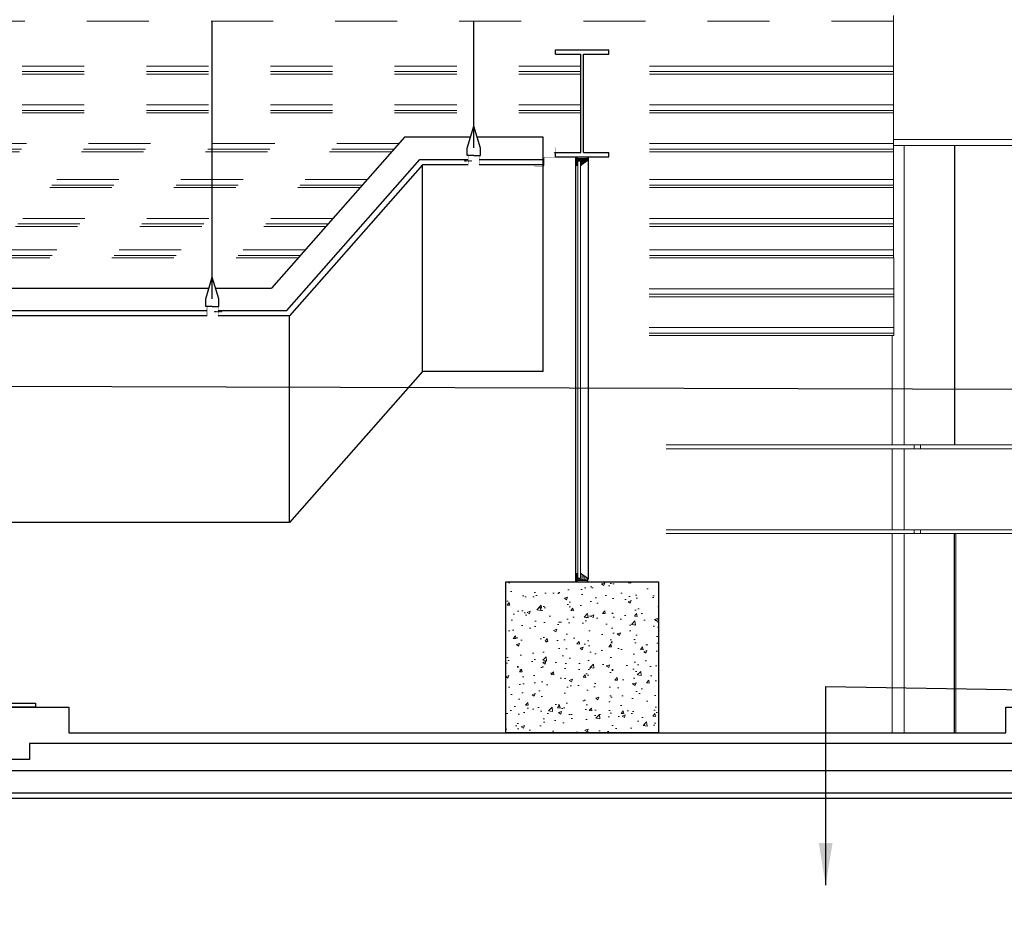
# Model space of a CAD drawing. Header units: millimetres. Extents: x -115474967 to 444143, y -74377 to 241828222.
# Tile 34 of 256: x -151408 to -149187, y 3489 to 5515. Entities that reach past the tile are written whole.
import ezdxf

# ---------------------------------------------------------------- set-up
doc = ezdxf.new("R2010")
doc.units = ezdxf.units.MM
doc.header["$MEASUREMENT"] = 0
for name, pattern in [('Dashed', [280, 140, -140]), ('HIDDEN2', [0.1875, 0.125, -0.0625]), ('PHANTOM', [2.5, 1.25, -0.25, 0.25, -0.25, 0.25, -0.25])]:
    doc.linetypes.add(name, pattern=pattern)
for name, color, linetype in [('0-ELEV.35', 2, 'Continuous'), ('00-2 Steel', 2, 'Continuous'), ('00-2 Windows', 1, 'Continuous'), ('00-5 Grid 01', 9, 'PHANTOM'), ('CEIL-PLAN', 7, 'Continuous'), ('CEIL-SECT', 2, 'Continuous'), ('CONCRETE', 3, 'Continuous'), ('DIMS-50', 9, 'Continuous')]:
    doc.layers.add(name, color=color, linetype=linetype)
for name, color, linetype, lineweight in [('0_Pen_No__2', 7, 'Continuous', 20), ('1HATCH', 8, 'Continuous', 0), ('2 Roof Lines', 8, 'Dashed', 15), ('C_TEXT GA_Pen_No__6', 7, 'Continuous', 5), ('CNN-SITE', 8, 'Continuous', 25), ('WINDOW', 107, 'Continuous', 18)]:
    doc.layers.add(name, color=color, linetype=linetype, lineweight=lineweight)
doc.styles.add('GENERATED_STYLE_1', font='GOTHIC.TTF')
doc.dimstyles.new('GENERATED_STYLE__8', dxfattribs={"dimtxt": 200, "dimasz": 95, "dimexe": 0.18, "dimexo": 90000, "dimgap": 0.09, "dimtad": 1, "dimtih": 1, "dimtoh": 1, "dimdec": 0, "dimzin": 0, "dimdsep": 46, "dimtxsty": 'GENERATED_STYLE_1', "dimblk": 'ARROWHEAD_2', "dimblk1": 'ARROWHEAD_2', "dimblk2": 'ARROWHEAD_2', "dimcen": 0.09, "dimclrd": 7, "dimclre": 7, "dimclrt": 7, "dimadec": 0, "dimazin": 0, "dimtfac": 1, "dimtdec": 4, "dimtmove": 0, "dimatfit": 3, "dimfxl": 1, "dimtolj": 1, "dimtzin": 0, "dimarcsym": 0})

# ---------------------------------------------------------------- blocks, each defined once
blk = doc.blocks.new('ARROWHEAD_2')
at = {"color": 0, "linetype": 'Continuous', "lineweight": 0}
for p, q in [((-0.378, -0.655), (0.378, 0.655)), ((0, 0), (-1, 0))]:
    blk.add_line(p, q, dxfattribs=at)
blk = doc.blocks.new('B_shadowline')
at = {"color": 9, "linetype": 'HIDDEN2', "ltscale": 0.001}
blk.add_line((-5.9, 28.3), (12, 28.3), dxfattribs=at)
blk.add_line((-29.6, 0), (-29.6, 12.5))
at = {"const_width": 0.836}
blk.add_lwpolyline([(-48.8, -0.9), (-48.8, -1.4, 0.414214), (-47.2, -3), (-29.4, -3, 0.414214), (-27.9, -1.4), (-27.9, 16.3, -0.414214), (-26.3, 17.9), (-3.3, 17.9, 0.414214), (-1.8, 19.5), (-1.8, 37.2, 0.414214), (-3.3, 38.8), (-3.8, 38.8)], format="xyb", dxfattribs=at)
blk = doc.blocks.new('A$C732A7C61')
at = {"color": 9, "linetype": 'HIDDEN2', "ltscale": 0.001}
blk.add_line((6.2, 9.8), (24.1, 9.8), dxfattribs=at)
at = {"const_width": 0.836}
for points in [[(15.2, 0.4), (0, 0.4)], [(40.2, 0.4), (55.4, 0.4)]]:
    blk.add_lwpolyline(points, dxfattribs=at)
blk.add_lwpolyline([(15.2, 0.4), (15.2, 19.3, -0.510499), (18, 21.3), (38.6, 21.3, -0.414214), (40.2, 19.7), (40.2, 0.4)], format="xyb", dxfattribs=at)

msp = doc.modelspace()

# ---------------------------------------------------------------- hatches: boundary and pattern name
at = {"layer": '00-2 Windows'}
h = msp.add_hatch(dxfattribs=at)
h.set_pattern_fill('AR-SAND', color=9, angle=630, style=0)
h.set_pattern_definition([(127.5, (-209751.9327, 82885.6212), (-1.92682377, -0.062993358), [0, -1.52, 0, -1.7, 0, -1.625]), (97.5, (-209751.9327, 82885.6212), (-2.822146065, 1.769776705), [0, -0.82, 0, -1.37, 0, -0.525]), (57.5, (-209751.9327, 82884.3912), (-0.005659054, 3.114141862), [0, -0.5, 0, -1.8, 0, -2.35]), (47.5, (-209751.9327, 82884.3912), (-0.877675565, 3.006126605), [0, -0.25, 0, -1.18, 0, -1.35])])
h.paths.add_polyline_path([(-150125.33254, 5199.79129), (-150149.33254, 5199.79129), (-150149.33254, 5186.60311), (-150148.83254, 5186.60311), (-150148.83254, 5197.34433), (-150142.83254, 5197.34433), (-150142.83254, 5186.60311)])
h = msp.add_hatch(dxfattribs=at)
h.set_pattern_fill('AR-SAND', color=9, angle=630, style=0)
h.set_pattern_definition([(127.5, (-209751.9255, 82277.2151), (-1.92682377, -0.062993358), [0, -1.52, 0, -1.7, 0, -1.625]), (97.5, (-209751.9255, 82277.215), (-2.822146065, 1.769776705), [0, -0.82, 0, -1.37, 0, -0.525]), (57.5, (-209751.9255, 82275.9851), (-0.005659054, 3.114141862), [0, -0.5, 0, -1.8, 0, -2.35]), (47.5, (-209751.9255, 82275.985), (-0.877675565, 3.006126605), [0, -0.25, 0, -1.18, 0, -1.35])])
h.paths.add_polyline_path([(-150125.32529, 4253.78124), (-150149.32529, 4253.78124), (-150149.32529, 4266.96942), (-150148.82529, 4266.96942), (-150148.82529, 4256.22819), (-150142.82529, 4256.22819), (-150142.82529, 4266.96942)])
at = {"layer": '1HATCH'}
h = msp.add_hatch(dxfattribs=at)
h.set_pattern_fill('AR-CONC', color=256, scale=10)
h.set_pattern_definition([(50, (0, 0), (71.726018, -6.275213), [7.5, -82.5]), (355, (0, 0), (-13.875133, 75.219213), [6, -66]), (100.451444, (5.98, -0.52), (57.850885, 68.944), [6.37402, -70.11421]), (46.1842, (2e-12, 20), (106.724133, -16.55193), [11.25, -123.75]), (96.635635, (8.89, 18.62), (93.466195, 97.41186), [9.561034, -105.171376]), (351.18416, (2e-12, 20), (93.466195, 97.41186), [9, -99]), (21, (10, 15), (59.690705, -40.26189), [7.5, -82.5]), (326, (10, 15), (24.331533, 72.515005), [6, -66]), (71.451445, (14.974, 11.645), (84.022238, 32.253115), [6.37402, -70.11421]), (37.5, (0, 0), (1.2159855, 33.2893854), [0, -65.2, 0, -67, 0, -66.25]), (7.5, (0, 0), (26.306954, 39.441171), [0, -38.2, 0, -63.7, 0, -25.25]), (327.5, (-22.3, 3e-12), (53.3822436, -2.255487), [0, -25, 0, -78, 0, -103.5]), (317.5, (-32.3, 4e-12), (58.318617, 10.010498), [0, -32.5, 0, -51.8, 0, -73.5])])
h.paths.add_polyline_path([(-149966.82529, 4247.58322), (-150311.82529, 4247.58322), (-150311.82529, 3907.58319), (-149966.82529, 3907.58319)])

# ---------------------------------------------------------------- linework, layer by layer
at = {"layer": '0-ELEV.35', "color": 8}
for p, q in [((-150973.76751, 4885.70147, 79.11324), (-150973.77526, 5512.11457, 352.29526)), ((-150383.66761, 5226.1339, 79.11324), (-150383.67115, 5512.11457, 203.8309))]:
    msp.add_line(p, q, dxfattribs=at)
at = {"layer": '0-ELEV.35'}
for p, q in [((-150227.13205, 5200.33664), (-150227.13125, 5250.40808, 100.61506)), ((-150499.78407, 4722.07393), (-150499.78768, 5187.83453)), ((-150227.13205, 4722.07604), (-150227.13205, 5188.18687)), ((-150799.80256, 4381.62489), (-150799.80256, 4847.38549))]:
    msp.add_line(p, q, dxfattribs=at)
for points in [[(-150960.64073, 4859.88673), (-150805.44807, 4859.88553), (-150505.42967, 5200.33449), (-150396.79561, 5200.33533)], [(-150371.79622, 5200.33552), (-150227.13215, 5200.33664)], [(-150396.79561, 5187.83533), (-150499.78407, 5187.83453), (-150799.80256, 4847.38549), (-150960.64073, 4847.38673)], [(-150227.13205, 5187.83664), (-150371.79622, 5187.83552)], [(-151792.70826, 4859.89317), (-150985.64012, 4859.88692)], [(-150985.64012, 4847.38692), (-151792.70826, 4847.39317)], [(-150227.13205, 4722.07604), (-150499.78407, 4722.07393), (-150799.80256, 4381.62489), (-154730.70198, 4381.6553)]]:
    msp.add_lwpolyline(points, dxfattribs=at)
at = {"layer": '0-ELEV.35', "elevation": -9960.56172}
for points in [[(-151571.48692, 3759.99694), (-149076.188, 3759.99694)], [(-151558.98692, 3772.49694), (-149076.188, 3772.49694)]]:
    msp.add_lwpolyline(points, dxfattribs=at)
at = {"layer": '00-2 Steel', "color": 1}
for points in [[(-151458.73421, 4054.98585), (-151450.65993, 4054.98585), (-151450.65993, 3974.04161), (-151372.55373, 3974.04161), (-151372.55373, 3965.58293), (-151458.73421, 3965.58293)], [(-151458.61355, 3965.58319), (-151297.2696, 3965.58319), (-151297.26962, 3907.58322), (-149183.50835, 3907.58322), (-149183.27378, 3965.58319), (-149021.2741, 3965.58319), (-149021.56842, 3907.58319), (-149009.5811, 3907.58319), (-149007.99704, 3907.58319), (-149007.99704, 3489.29545), (-149023.63473, 3489.29545), (-149023.63544, 3847.58319), (-149028.06304, 3847.58319), (-149028.03262, 3489.29545), (-149048.33218, 3489.29545), (-149048.39091, 3847.58319), (-149068.2203, 3847.58318), (-149068.2203, 3883.58323), (-151386.00177, 3883.58323), (-151386.00177, 3847.58318), (-151448.02173, 3847.58319), (-151448.04559, 3907.5832), (-151458.78692, 3907.58319)]]:
    msp.add_lwpolyline(points, close=True, dxfattribs=at)
at = {"layer": '00-2 Windows'}
for p, q in [((-150125.33254, 5199.79129, 311.25754), (-150142.83254, 5186.60311, 311.25754)), ((-150125.32529, 4253.78124), (-150142.82529, 4266.96942))]:
    msp.add_line(p, q, dxfattribs=at)
at = {"layer": '00-2 Windows', "color": 9}
for p, q in [((-150148.83254, 5197.34433, 311.25754), (-150142.83254, 5197.34433, 311.25754)), ((-150148.82529, 4256.22819), (-150142.82529, 4256.22819))]:
    msp.add_line(p, q, dxfattribs=at)
at = {"layer": '00-2 Windows', "color": 2, "const_width": 4, "elevation": 311.25754}
for points in [[(-150151.33254, 5201.79129), (-150127.33254, 5201.79129), (-150127.33254, 5205.98931)], [(-150151.326, 5201.79129), (-150127.326, 5201.79129), (-150127.326, 5205.98931)]]:
    msp.add_lwpolyline(points, dxfattribs=at)
at = {"layer": '00-2 Windows', "color": 2, "const_width": 4}
for points in [[(-150151.33254, 5185.66491), (-150151.33254, 5205.66491)], [(-150151.32529, 4267.78124), (-150151.32529, 4247.78124)], [(-150151.32529, 4251.78124), (-150127.32529, 4251.78124), (-150127.32529, 4247.58322)]]:
    msp.add_lwpolyline(points, dxfattribs=at)
at = {"layer": '00-5 Grid 01', "linetype": 'ByBlock', "lineweight": 5}
for p, q in [((-149436.62027, 5410.90117), (-149436.62027, 5511.94008)), ((-149436.62027, 5398.24921), (-149987.34691, 5398.24921)), ((-149436.62027, 5410.90117), (-149987.31887, 5410.90117)), ((-149436.62027, 5398.24921), (-149436.62027, 5410.90117)), ((-149436.62027, 5392.71465), (-149436.62027, 5398.24921)), ((-149436.62027, 5392.71465), (-149987.35938, 5392.71465)), ((-149436.61793, 5323.41005), (-149436.61793, 5392.71465)), ((-149436.61793, 5310.75808), (-149987.54321, 5310.75808)), ((-149436.61793, 5323.41005), (-149987.51517, 5323.41005)), ((-149436.61793, 5310.75808), (-149436.61793, 5323.41005)), ((-149436.61793, 5305.2243), (-149436.61793, 5310.75808)), ((-149436.61793, 5305.2243), (-149987.55568, 5305.2243)), ((-149436.61559, 5235.91892), (-149436.61559, 5305.2243)), ((-145991.6165, 5245.08345), (-149436.61559, 5245.08345)), ((-149436.61559, 5223.26773), (-149987.73951, 5223.26773)), ((-149436.61559, 5235.91892), (-149987.71069, 5235.91892)), ((-149436.61559, 5223.26773), (-149436.61559, 5235.91892)), ((-145991.6165, 5231.58319), (-149436.61559, 5231.58319)), ((-149436.61559, 5217.73318), (-149436.61559, 5223.26773)), ((-149413.01915, 4556.58342), (-149413.01915, 5231.58319)), ((-149299.45837, 5231.58319), (-149299.45837, 4556.58342)), ((-149299.32984, 4556.58342), (-149299.32984, 5231.58319)), ((-149298.49946, 4556.58342), (-149298.49946, 5231.58319)), ((-149436.61559, 5217.73318), (-149987.25344, 5217.73318)), ((-149436.61403, 5154.91502), (-149436.61325, 5217.73318)), ((-149436.61403, 5154.91502), (-149987.37496, 5154.91502)), ((-149436.61403, 5142.26305), (-149436.61403, 5154.91502)), ((-149436.61325, 5136.72928), (-149987.41546, 5136.72928)), ((-149436.61403, 5142.26305), (-149987.403, 5142.26305)), ((-149436.61325, 5136.72928), (-149436.61403, 5142.26305)), ((-149436.6117, 5067.42467), (-149436.6117, 5136.72928)), ((-149436.6117, 5067.42467), (-149987.57048, 5067.42467)), ((-149436.6117, 5054.7727), (-149436.6117, 5067.42467)), ((-149436.6117, 5049.23815), (-149987.61176, 5049.23815)), ((-149436.6117, 5054.7727), (-149987.5993, 5054.7727)), ((-149436.6117, 5049.23815), (-149436.6117, 5054.7727)), ((-149436.60936, 4996.34714), (-149436.60936, 5049.23815)), ((-149436.60936, 4978.16139), (-149987.77067, 4978.16139)), ((-149436.60936, 4983.69595), (-149987.75821, 4983.69595)), ((-149436.60936, 4996.34714), (-149987.73016, 4996.34714)), ((-149436.60936, 4983.69595), (-149436.60936, 4996.34714)), ((-149436.60936, 4978.16139), (-149436.60936, 4983.69595)), ((-149436.6078, 4908.85679), (-149436.60702, 4978.16139)), ((-149436.60702, 4890.67027), (-149987.96697, 4890.67027)), ((-149436.6078, 4896.20482), (-149987.95451, 4896.20482)), ((-149436.6078, 4908.85679), (-149987.92569, 4908.85679)), ((-149436.6078, 4896.20482), (-149436.6078, 4908.85679)), ((-149436.60702, 4890.67027), (-149436.6078, 4896.20482)), ((-149436.60546, 4821.36566), (-149436.60469, 4890.67027)), ((-149436.60546, 4821.36566), (-149988.12198, 4821.36566)), ((-149436.60546, 4808.71447), (-149436.60546, 4821.36566)), ((-149436.60469, 4803.17992), (-149988.16249, 4803.17992)), ((-149436.60546, 4808.71447), (-149988.15003, 4808.71447)), ((-149439.8374, 4556.58342), (-149439.8374, 4803.18148)), ((-149436.60469, 4803.17992), (-149436.60546, 4808.71447)), ((-149949.57719, 4556.58342), (-149390.20869, 4556.58342)), ((-149390.20869, 4556.58342), (-149390.20869, 4548.08334)), ((-149390.20869, 4556.58342), (-149375.9614, 4556.58342)), ((-149375.9614, 4556.58342), (-149375.9614, 4548.08334)), ((-149375.9614, 4556.58342), (-148824.28597, 4556.58342)), ((-149949.57719, 4548.08334), (-149390.20869, 4548.08334)), ((-149439.8374, 4365.08319), (-149439.8374, 4548.08334)), ((-149413.01915, 4365.08319), (-149413.01915, 4548.08334)), ((-149375.9614, 4548.08334), (-149390.20869, 4548.08334)), ((-149375.9614, 4548.08334), (-148824.28597, 4548.08334)), ((-149949.57719, 4365.08319), (-149390.20869, 4365.08319)), ((-149949.57719, 4356.58311), (-149390.20869, 4356.58311)), ((-149439.8374, 3907.5832), (-149439.8374, 4356.58311)), ((-149413.01915, 3907.5832), (-149413.01915, 4356.58311)), ((-149390.20869, 4365.08319), (-149390.20869, 4356.58311)), ((-149390.20869, 4365.08319), (-149375.9614, 4365.08319)), ((-149375.9614, 4356.58311), (-149390.20869, 4356.58311)), ((-149375.9614, 4365.08319), (-149375.9614, 4356.58311)), ((-149375.9614, 4365.08319), (-148824.28597, 4365.08319)), ((-149375.9614, 4356.58311), (-148824.28597, 4356.58311)), ((-149299.8424, 4356.58311), (-149299.8424, 3907.5832)), ((-149299.32984, 3907.5832), (-149299.32984, 4356.58311)), ((-149296.05974, 3907.5832), (-149296.05974, 4356.58311))]:
    msp.add_line(p, q, dxfattribs=at)
at = {"layer": '0_Pen_No__2', "color": 1, "linetype": 'Continuous', "lineweight": 25}
for p, q in [((-150199.32515, 5447.20566), (-150079.32543, 5447.208)), ((-150199.32515, 5437.36888), (-150199.32515, 5447.20566)), ((-150079.32543, 5437.37044), (-150079.32543, 5447.208)), ((-150199.32515, 5437.36888), (-150142.42558, 5437.36966)), ((-150142.42558, 5216.12773), (-150142.42558, 5437.36966)), ((-150136.22579, 5437.36966), (-150079.32543, 5437.37044)), ((-150136.22579, 5216.12773), (-150136.22579, 5437.36966)), ((-150199.32515, 5216.12695), (-150142.42558, 5216.12773)), ((-150199.32515, 5206.28939), (-150199.32515, 5216.12695)), ((-150199.32515, 5206.28939), (-150079.32543, 5206.29094)), ((-150136.22579, 5216.12773), (-150079.32543, 5216.12851)), ((-150079.32543, 5206.29094), (-150079.32543, 5216.12851))]:
    msp.add_line(p, q, dxfattribs=at)
at = {"layer": '2 Roof Lines'}
for p, q in [((-149436.62027, 5512.11457), (-161798.04314, 5512.11457)), ((-149436.62027, 5511.94008), (-161798.04314, 5511.94008)), ((-149436.62023, 5512.11423), (-149436.62027, 5524.76575)), ((-149436.62027, 5511.94008), (-149436.62023, 5512.11423)), ((-150142.42558, 5410.90117), (-154730.70198, 5410.90117)), ((-150142.42558, 5398.24921), (-154730.70198, 5398.24921)), ((-150142.42558, 5392.71465), (-154730.70198, 5392.71465)), ((-150142.42558, 5323.41005), (-154730.70198, 5323.41005)), ((-150142.42558, 5310.75808), (-154730.70198, 5310.75808)), ((-150142.42558, 5305.2243), (-154730.70198, 5305.2243)), ((-150552.97808, 5235.91892), (-154730.70198, 5235.91892)), ((-150564.12686, 5223.26773), (-154730.70198, 5223.26773)), ((-150569.00415, 5217.73318), (-154730.70198, 5217.73318)), ((-150624.36224, 5154.91502), (-154730.70198, 5154.91502)), ((-150635.5117, 5142.26305), (-154730.70198, 5142.26305)), ((-150640.3883, 5136.72928), (-154730.70198, 5136.72928)), ((-150701.46253, 5067.42467), (-154730.70198, 5067.42467)), ((-150712.61199, 5054.7727), (-154730.70198, 5054.7727)), ((-150717.48928, 5049.23815), (-154730.70198, 5049.23815)), ((-150764.09914, 4996.34714), (-154730.70198, 4996.34714)), ((-150775.24792, 4983.69595), (-154730.70198, 4983.69595)), ((-150780.12521, 4978.16139), (-154730.70198, 4978.16139))]:
    msp.add_line(p, q, dxfattribs=at)
at = {"layer": 'CEIL-PLAN'}
msp.add_line((-150540.20519, 5250.41309), (-150840.14891, 4910.04888), dxfattribs=at)
for points, elevation in [([(-150391.18674, 5250.4107), (-150540.20519, 5250.41309)], 100.61506), ([(-150227.13125, 5250.40808), (-150376.14963, 5250.41046)], 100.61506), ([(-151798.33375, 4910.03356), (-150981.26611, 4910.04662)], 100.61506), ([(-150966.27021, 4910.04686), (-150840.14891, 4910.04888)], 100.61506), ([(-151508.78692, 3822.68612), (-149076.188, 3822.68612)], -9859.94666)]:
    msp.add_lwpolyline(points, dxfattribs=dict(at, elevation=elevation))
at = {"layer": 'CEIL-SECT', "color": 8}
for p, q in [((-150398.48496, 5226.11666, -100.61506), (-150383.66822, 5275.43809, 100.61506)), ((-150398.48496, 5226.11666, -100.61506), (-150383.66822, 5275.43809, 100.61506)), ((-150398.48496, 5226.11666, -100.61506), (-150383.66822, 5275.43809, 100.61506)), ((-150368.85148, 5226.11666, -100.61506), (-150383.66822, 5275.43809, 100.61506)), ((-150368.85148, 5226.11666, -100.61506), (-150383.66822, 5275.43809, 100.61506)), ((-150368.85148, 5226.11666, -100.61506), (-150383.66822, 5275.43809, 100.61506)), ((-150398.48496, 5208.97955, -100.61506), (-150398.48496, 5226.11666, -100.61506)), ((-150398.48496, 5208.97955, -100.61506), (-150398.48496, 5226.11666, -100.61506)), ((-150398.48496, 5208.97955, -100.61506), (-150398.48496, 5226.11666, -100.61506)), ((-150368.85148, 5208.97955, -100.61506), (-150368.85148, 5226.11666, -100.61506)), ((-150368.85148, 5208.97955, -100.61506), (-150368.85148, 5226.11666, -100.61506)), ((-150368.85148, 5208.97955, -100.61506), (-150368.85148, 5226.11666, -100.61506)), ((-150383.66822, 5208.97955, -100.61506), (-150398.48496, 5208.97955, -100.61506)), ((-150383.66822, 5208.97955, -100.61506), (-150368.85148, 5208.97955, -100.61506)), ((-150988.58486, 4885.68423, -100.61506), (-150973.76812, 4935.00566, 100.61506)), ((-150988.58486, 4885.68423, -100.61506), (-150973.76812, 4935.00566, 100.61506)), ((-150988.58486, 4885.68423, -100.61506), (-150973.76812, 4935.00566, 100.61506)), ((-150958.95139, 4885.68423, -100.61506), (-150973.76812, 4935.00566, 100.61506)), ((-150958.95139, 4885.68423, -100.61506), (-150973.76812, 4935.00566, 100.61506)), ((-150958.95139, 4885.68423, -100.61506), (-150973.76812, 4935.00566, 100.61506)), ((-150988.58486, 4868.54711, -100.61506), (-150988.58486, 4885.68423, -100.61506)), ((-150988.58486, 4868.54711, -100.61506), (-150988.58486, 4885.68423, -100.61506)), ((-150988.58486, 4868.54711, -100.61506), (-150988.58486, 4885.68423, -100.61506)), ((-150973.76812, 4868.54711, -100.61506), (-150988.58486, 4868.54711, -100.61506)), ((-150973.76812, 4868.54711, -100.61506), (-150958.95139, 4868.54711, -100.61506)), ((-150958.95139, 4868.54711, -100.61506), (-150958.95139, 4885.68423, -100.61506)), ((-150958.95139, 4868.54711, -100.61506), (-150958.95139, 4885.68423, -100.61506)), ((-150958.95139, 4868.54711, -100.61506), (-150958.95139, 4885.68423, -100.61506))]:
    msp.add_line(p, q, dxfattribs=at)
at = {"layer": 'CNN-SITE', "color": 8, "linetype": 'Continuous'}
for p, q in [((-150153.69478, 4247.58322), (-150153.70203, 5205.86293, 311.25754)), ((-150125.32529, 4253.78124), (-150125.33254, 5205.98931, 311.25754))]:
    msp.add_line(p, q, dxfattribs=at)
at = {"layer": 'CONCRETE', "linetype": 'Continuous'}
msp.add_lwpolyline([(-149966.82529, 3907.58319), (-150311.82529, 3907.58319), (-150311.82529, 4247.58322), (-149966.82529, 4247.58322)], close=True, dxfattribs=at)
at = {"layer": 'WINDOW', "color": 8}
for p, q in [((-150148.83254, 5197.34433, 311.25754), (-150148.82529, 4256.22819)), ((-150142.83254, 5197.34433, 311.25754), (-150142.82529, 4256.22819))]:
    msp.add_line(p, q, dxfattribs=at)

# ---------------------------------------------------------------- block references
at = {"layer": 'CEIL-SECT'}
msp.add_blockref('A$C732A7C61', (-150411.98204, 5187.67016, -100.61506), dxfattribs=at)
at = {"layer": 'CEIL-SECT', "xscale": -1}
msp.add_blockref('A$C732A7C61', (-150945.4543, 4847.23773, -100.61506), dxfattribs=at)
at = {"layer": 'DIMS-50', "color": 1}
msp.add_blockref('B_shadowline', (-150197.56524, 5187.83664), dxfattribs=at)

# ---------------------------------------------------------------- leaders
at = {"layer": 'C_TEXT GA_Pen_No__6', "color": 7, "linetype": 'Continuous', "lineweight": 5, "annotation_type": 0, "has_hookline": 1, "hookline_direction": 0}
for points, text_width in [([(-152087.81005, 3907.58359), (-152087.81005, 4691.14224), (-132780.60083, 4632.03675)], 4654.07572), ([(-149590.00957, 3564.29975), (-149590.00957, 4011.75654), (-132780.60083, 3731.39467)], 2749.4884)]:
    msp.add_leader(points, dimstyle='GENERATED_STYLE__8', dxfattribs=dict(at, text_width=text_width))

doc.saveas('drawing.dxf')
